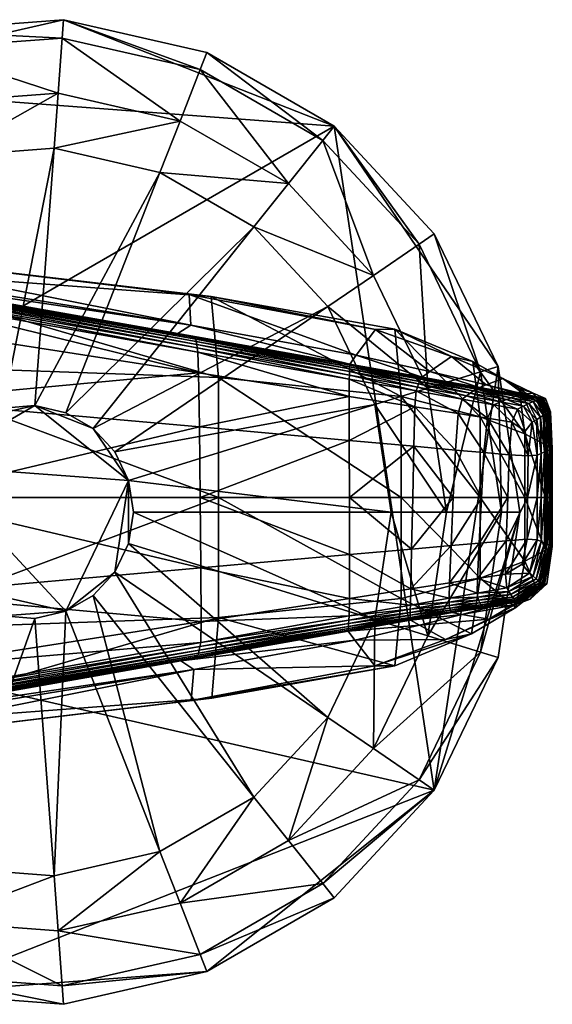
# Model space of a CAD drawing. Header units: inches. Extents: x -10.9 to 10.9, y -19.1 to 19.1.
# Tile 12 of 34: x 10 to 10.9, y -17 to -15.3. Entities that reach past the tile are written whole.
import ezdxf

# ---------------------------------------------------------------- set-up
doc = ezdxf.new("R2010")
doc.units = ezdxf.units.IN
doc.header["$MEASUREMENT"] = 0
doc.layers.get('0').update_dxf_attribs({"true_color": 0x5890e1})
doc.layers.add('BASE-FUNDICIÓN', color=1, linetype='Continuous', true_color=0xff0000)

# ---------------------------------------------------------------- blocks, each defined once
blk = doc.blocks.new('Cylinder004')
at = {"color": 0}
mesh = blk.add_polyface(dxfattribs=at)
corners = [(1.678, 22.392), (-4.997, 21.892), (-4.997, 21.892, 3.98), (1.678, 22.392, 3.98), (-11.227, 19.446), (-11.227, 19.446, 3.98), (-16.46, 15.273), (-16.46, 15.273, 3.98), (-20.231, 9.743), (-20.231, 9.743, 3.98), (-4.997, 21.892, 4.647), (1.678, 22.392, 4.647), (-11.227, 19.446, 4.647), (-16.46, 15.273, 4.647), (-20.231, 9.743, 4.647), (-22.204, -3.347), (14, 17.556), (1.615, 21.557, 7.132), (-4.81, 21.075, 7.132), (-10.809, 18.721, 7.132), (-15.846, 14.703, 7.132), (-19.476, 9.379, 7.132), (1.428, 19.051, 7.96), (-4.251, 18.625, 7.96), (-9.552, 16.545, 7.96), (-14.004, 12.994, 7.96), (-3.691, 16.173, 7.96), (-8.295, 14.367, 7.96), (-12.161, 11.283, 7.96), (-14.946, 7.198, 7.96), (1.24, 16.543, 7.96), (-3.691, 16.173, 12.073), (-8.295, 14.367, 12.073), (-12.161, 11.283, 12.073), (1.24, 16.543, 12.073), (-1.08, 4.73, 12.073), (-2.426, 4.202, 12.073)]
mesh.append_faces([[corners[k] for k in face] for face in [(15, 4, 16)]], dxfattribs={"vtx0": -1, "vtx1": -1, "vtx2": -1, "color": 0})
mesh.append_faces([[corners[k] for k in face] for face in [(0, 1, 2), (2, 3, 0), (1, 4, 5), (5, 2, 1), (4, 6, 7), (7, 5, 4), (6, 8, 9), (9, 7, 6), (3, 2, 10), (10, 11, 3), (2, 5, 12), (12, 10, 2), (5, 7, 13), (13, 12, 5), (7, 9, 14), (14, 13, 7), (8, 6, 4), (4, 1, 0), (17, 11, 10), (10, 18, 17), (18, 10, 12), (12, 19, 18), (19, 12, 13), (13, 20, 19), (20, 13, 14), (14, 21, 20), (22, 17, 18), (18, 23, 22), (23, 18, 19), (19, 24, 23), (24, 19, 20), (20, 25, 24), (25, 20, 21), (22, 23, 26), (23, 24, 27), (27, 26, 23), (24, 25, 28), (28, 27, 24), (29, 28, 25), (30, 26, 31), (26, 27, 32), (32, 31, 26), (27, 28, 33), (33, 32, 27), (34, 31, 35), (31, 32, 36)]], dxfattribs={"vtx2": -1, "color": 0})
mesh = blk.add_polyface(dxfattribs=at)
corners = [(8.204, 20.903), (1.678, 22.392), (1.678, 22.392, 3.98), (8.204, 20.903, 3.98), (1.678, 22.392, 4.647), (8.204, 20.903, 4.647), (14, 17.556), (-11.227, 19.446), (18.553, -12.649), (-22.204, -3.347), (4.636, 1.43, 17.009), (4.009, 2.733, 17.009), (3.025, 3.793, 17.009), (1.773, 4.517, 17.009), (0.363, 4.838, 17.009), (-4.372, 2.105, 17.009), (4.852, 0, 17.009), (4.636, -1.43, 17.009), (7.898, 20.123, 7.132), (1.615, 21.557, 7.132), (6.98, 17.784, 7.96), (11.911, 14.936, 7.96), (1.428, 19.051, 7.96), (6.061, 15.442, 7.96), (10.343, 12.97, 7.96), (1.24, 16.543, 7.96), (-3.691, 16.173, 7.96), (6.061, 15.442, 12.073), (10.343, 12.97, 12.073), (1.24, 16.543, 12.073), (-3.691, 16.173, 12.073), (4.636, 1.43, 12.073), (4.852, 0, 12.073), (16.589, 0, 12.073), (4.009, 2.733, 12.073), (15.852, 4.89, 12.073), (13.707, 9.345, 12.073), (3.025, 3.793, 12.073), (1.773, 4.517, 12.073), (0.363, 4.838, 12.073), (-1.08, 4.73, 12.073), (-1.08, 4.73, 17.009)]
mesh.append_faces([[corners[k] for k in face] for face in [(7, 1, 6), (8, 9, 6), (10, 12, 14), (10, 14, 15)]], dxfattribs={"vtx0": -1, "vtx1": -1, "vtx2": -1, "color": 0})
mesh.append_faces([[corners[k] for k in face] for face in [(16, 10, 17)]], dxfattribs={"vtx1": -1, "color": 0})
mesh.append_faces([[corners[k] for k in face] for face in [(0, 1, 2), (2, 3, 0), (3, 2, 4), (4, 5, 3), (1, 0, 6), (10, 11, 12), (12, 13, 14), (18, 5, 4), (4, 19, 18), (18, 20, 21), (20, 18, 19), (19, 22, 20), (21, 20, 23), (23, 24, 21), (20, 22, 25), (25, 23, 20), (26, 25, 22), (24, 23, 27), (27, 28, 24), (23, 25, 29), (29, 27, 23), (30, 29, 25), (31, 32, 33), (34, 31, 35), (36, 28, 37), (37, 34, 36), (28, 27, 38), (38, 37, 28), (27, 29, 39), (39, 38, 27), (40, 39, 29), (32, 31, 10), (10, 16, 32), (31, 34, 11), (11, 10, 31), (34, 37, 12), (12, 11, 34), (37, 38, 13), (13, 12, 37), (38, 39, 14), (14, 13, 38), (41, 14, 39)]], dxfattribs={"vtx2": -1, "color": 0})
mesh = blk.add_polyface(dxfattribs=at)
corners = [(22.455, 0), (21.457, 6.619), (21.457, 6.619, 3.98), (22.455, 0, 3.98), (18.553, 12.649), (18.553, 12.649, 3.98), (14, 17.556), (14, 17.556, 3.98), (8.204, 20.903), (8.204, 20.903, 3.98), (21.457, 6.619, 4.647), (22.455, 0, 4.647), (18.553, 12.649, 4.647), (14, 17.556, 4.647), (8.204, 20.903, 4.647), (18.553, -12.649), (21.617, 0, 7.132), (20.657, 6.372, 7.132), (17.861, 12.177, 7.132), (13.478, 16.901, 7.132), (7.898, 20.123, 7.132), (19.104, 0, 7.96), (18.256, 5.631, 7.96), (15.785, 10.762, 7.96), (11.911, 14.936, 7.96), (15.852, 4.89, 7.96), (16.589, 0, 7.96), (13.707, 9.345, 7.96), (10.343, 12.97, 7.96), (15.852, 4.89, 12.073), (16.589, 0, 12.073), (13.707, 9.345, 12.073), (10.343, 12.97, 12.073), (4.636, 1.43, 12.073), (4.009, 2.733, 12.073)]
mesh.append_faces([[corners[k] for k in face] for face in [(15, 6, 1)]], dxfattribs={"vtx0": -1, "vtx1": -1, "vtx2": -1, "color": 0})
mesh.append_faces([[corners[k] for k in face] for face in [(0, 1, 2), (2, 3, 0), (1, 4, 5), (5, 2, 1), (4, 6, 7), (7, 5, 4), (6, 8, 9), (9, 7, 6), (3, 2, 10), (10, 11, 3), (2, 5, 12), (12, 10, 2), (5, 7, 13), (13, 12, 5), (7, 9, 14), (14, 13, 7), (6, 4, 1), (16, 11, 10), (10, 17, 16), (17, 10, 12), (12, 18, 17), (18, 12, 13), (13, 19, 18), (19, 13, 14), (14, 20, 19), (21, 16, 17), (17, 22, 21), (22, 17, 18), (18, 23, 22), (23, 18, 19), (19, 24, 23), (24, 19, 20), (21, 22, 25), (25, 26, 21), (22, 23, 27), (27, 25, 22), (23, 24, 28), (28, 27, 23), (26, 25, 29), (29, 30, 26), (25, 27, 31), (31, 29, 25), (27, 28, 32), (32, 31, 27), (30, 29, 33), (29, 31, 34)]], dxfattribs={"vtx2": -1, "color": 0})
mesh = blk.add_polyface(dxfattribs=at)
corners = [(-20.231, 9.743), (-22.204, 3.347), (-22.204, 3.347, 3.98), (-20.231, 9.743, 3.98), (-22.204, -3.347, 3.98), (-22.204, 3.347, 4.647), (-20.231, 9.743, 4.647), (-22.204, -3.347, 4.647), (-22.204, -3.347), (-11.227, 19.446), (0.363, 4.838, 17.009), (-1.08, 4.73, 17.009), (-2.426, 4.202, 17.009), (-3.557, 3.3, 17.009), (-4.372, 2.105, 17.009), (-4.798, 0.723, 17.009), (-4.798, -0.723, 17.009), (-19.476, 9.379, 7.132), (-21.376, 3.222, 7.132), (-17.212, 8.289, 7.96), (-14.004, 12.994, 7.96), (-18.891, 2.847, 7.96), (-21.376, -3.222, 7.132), (-14.946, 7.198, 7.96), (-16.404, 2.472, 7.96), (-16.404, -2.472, 7.96), (-12.161, 11.283, 7.96), (-14.946, 7.198, 12.073), (-12.161, 11.283, 12.073), (-16.404, 2.472, 12.073), (-16.404, -2.472, 12.073), (-2.426, 4.202, 12.073), (-1.08, 4.73, 12.073), (-3.691, 16.173, 12.073), (-8.295, 14.367, 12.073), (-3.557, 3.3, 12.073), (-4.372, 2.105, 12.073), (-4.798, 0.723, 12.073), (-4.798, -0.723, 12.073), (0.363, 4.838, 12.073)]
mesh.append_faces([[corners[k] for k in face] for face in [(8, 0, 9), (10, 12, 14)]], dxfattribs={"vtx0": -1, "vtx1": -1, "vtx2": -1, "color": 0})
mesh.append_faces([[corners[k] for k in face] for face in [(0, 1, 2), (2, 3, 0), (4, 2, 1), (3, 2, 5), (5, 6, 3), (7, 5, 2), (8, 1, 0), (10, 11, 12), (12, 13, 14), (14, 15, 16), (17, 6, 5), (5, 18, 17), (18, 5, 7), (17, 19, 20), (19, 17, 18), (18, 21, 19), (21, 18, 22), (20, 19, 23), (19, 21, 24), (24, 23, 19), (25, 24, 21), (26, 23, 27), (27, 28, 26), (23, 24, 29), (29, 27, 23), (30, 29, 24), (31, 32, 33), (34, 28, 35), (35, 31, 34), (28, 27, 36), (36, 35, 28), (27, 29, 37), (37, 36, 27), (38, 37, 29), (39, 32, 11), (32, 31, 12), (12, 11, 32), (31, 35, 13), (13, 12, 31), (35, 36, 14), (14, 13, 35), (36, 37, 15), (15, 14, 36), (16, 15, 37)]], dxfattribs={"vtx2": -1, "color": 0})
mesh = blk.add_polyface(dxfattribs=at)
corners = [(8.204, -20.903), (14, -17.556), (14, -17.556, 3.98), (8.204, -20.903, 3.98), (18.553, -12.649), (18.553, -12.649, 3.98), (21.457, -6.619), (21.457, -6.619, 3.98), (22.455, 0), (22.455, 0, 3.98), (14, -17.556, 4.647), (8.204, -20.903, 4.647), (18.553, -12.649, 4.647), (21.457, -6.619, 4.647), (22.455, 0, 4.647), (21.457, 6.619), (13.478, -16.901, 7.132), (7.898, -20.123, 7.132), (17.861, -12.177, 7.132), (20.657, -6.372, 7.132), (21.617, 0, 7.132), (11.911, -14.936, 7.96), (6.98, -17.784, 7.96), (15.785, -10.762, 7.96), (18.256, -5.631, 7.96), (19.104, 0, 7.96), (13.707, -9.345, 7.96), (10.343, -12.97, 7.96), (15.852, -4.89, 7.96), (16.589, 0, 7.96), (13.707, -9.345, 12.073), (10.343, -12.97, 12.073), (15.852, -4.89, 12.073), (16.589, 0, 12.073), (4.636, -1.43, 12.073), (4.852, 0, 12.073)]
mesh.append_faces([[corners[k] for k in face] for face in [(4, 15, 8)]], dxfattribs={"vtx0": -1, "vtx2": -1, "color": 0})
mesh.append_faces([[corners[k] for k in face] for face in [(6, 4, 8)]], dxfattribs={"vtx1": -1, "color": 0})
mesh.append_faces([[corners[k] for k in face] for face in [(0, 1, 2), (2, 3, 0), (1, 4, 5), (5, 2, 1), (4, 6, 7), (7, 5, 4), (6, 8, 9), (9, 7, 6), (3, 2, 10), (10, 11, 3), (2, 5, 12), (12, 10, 2), (5, 7, 13), (13, 12, 5), (7, 9, 14), (14, 13, 7), (4, 1, 0), (10, 16, 17), (16, 10, 12), (12, 18, 16), (18, 12, 13), (13, 19, 18), (19, 13, 14), (14, 20, 19), (16, 21, 22), (21, 16, 18), (18, 23, 21), (23, 18, 19), (19, 24, 23), (24, 19, 20), (20, 25, 24), (21, 23, 26), (26, 27, 21), (23, 24, 28), (28, 26, 23), (24, 25, 29), (29, 28, 24), (27, 26, 30), (30, 31, 27), (26, 28, 32), (32, 30, 26), (28, 29, 33), (33, 32, 28), (30, 32, 34), (32, 33, 35)]], dxfattribs={"vtx2": -1, "color": 0})
mesh = blk.add_polyface(dxfattribs=at)
corners = [(-22.204, 3.347), (-22.204, -3.347), (-22.204, -3.347, 3.98), (-20.231, -9.743), (-20.231, -9.743, 3.98), (-22.204, 3.347, 3.98), (-22.204, -3.347, 4.647), (-20.231, -9.743, 4.647), (-16.46, -15.273), (-4.798, -0.723, 17.009), (-4.372, -2.105, 17.009), (-3.557, -3.3, 17.009), (-4.372, 2.105, 17.009), (-2.426, -4.202, 17.009), (-1.08, -4.73, 17.009), (1.773, -4.517, 17.009), (-21.376, -3.222, 7.132), (-21.376, 3.222, 7.132), (-19.476, -9.379, 7.132), (-18.891, -2.847, 7.96), (-18.891, 2.847, 7.96), (-17.212, -8.289, 7.96), (-15.846, -14.703, 7.132), (-16.404, -2.472, 7.96), (-14.946, -7.198, 7.96), (-12.161, -11.283, 7.96), (-16.404, 2.472, 7.96), (-16.404, -2.472, 12.073), (-14.946, -7.198, 12.073), (-12.161, -11.283, 12.073), (-16.404, 2.472, 12.073), (-4.798, -0.723, 12.073), (-4.372, -2.105, 12.073), (-3.557, -3.3, 12.073), (-8.295, -14.367, 12.073), (-2.426, -4.202, 12.073), (-1.08, -4.73, 12.073), (0.363, -4.838, 12.073), (-3.691, -16.173, 12.073), (-4.798, 0.723, 12.073), (0.363, -4.838, 17.009)]
mesh.append_faces([[corners[k] for k in face] for face in [(12, 9, 11), (11, 14, 15), (12, 11, 15)]], dxfattribs={"vtx0": -1, "vtx1": -1, "vtx2": -1, "color": 0})
mesh.append_faces([[corners[k] for k in face] for face in [(0, 1, 2), (1, 3, 4), (4, 2, 1), (5, 2, 6), (2, 4, 7), (7, 6, 2), (8, 3, 1), (9, 10, 11), (11, 13, 14), (6, 16, 17), (16, 6, 7), (7, 18, 16), (16, 19, 20), (19, 16, 18), (18, 21, 19), (21, 18, 22), (20, 19, 23), (19, 21, 24), (24, 23, 19), (25, 24, 21), (26, 23, 27), (23, 24, 28), (28, 27, 23), (24, 25, 29), (29, 28, 24), (30, 27, 31), (27, 28, 32), (32, 31, 27), (28, 29, 33), (33, 32, 28), (29, 34, 35), (35, 33, 29), (36, 35, 34), (37, 36, 38), (39, 31, 9), (31, 32, 10), (10, 9, 31), (32, 33, 11), (11, 10, 32), (33, 35, 13), (13, 11, 33), (35, 36, 14), (14, 13, 35), (40, 14, 36)]], dxfattribs={"vtx2": -1, "color": 0})
mesh = blk.add_polyface(dxfattribs=at)
corners = [(1.678, -22.392), (8.204, -20.903), (8.204, -20.903, 3.98), (1.678, -22.392, 3.98), (8.204, -20.903, 4.647), (1.678, -22.392, 4.647), (-4.997, -21.892), (18.553, -12.649), (-1.08, -4.73, 17.009), (0.363, -4.838, 17.009), (1.773, -4.517, 17.009), (4.636, 1.43, 17.009), (-4.372, 2.105, 17.009), (3.025, -3.793, 17.009), (4.009, -2.733, 17.009), (4.636, -1.43, 17.009), (1.615, -21.557, 7.132), (-4.81, -21.075, 7.132), (7.898, -20.123, 7.132), (14, -17.556, 4.647), (1.428, -19.051, 7.96), (-4.251, -18.625, 7.96), (6.98, -17.784, 7.96), (13.478, -16.901, 7.132), (6.061, -15.442, 7.96), (1.24, -16.543, 7.96), (11.911, -14.936, 7.96), (10.343, -12.97, 7.96), (-3.691, -16.173, 7.96), (1.24, -16.543, 12.073), (6.061, -15.442, 12.073), (10.343, -12.97, 12.073), (1.773, -4.517, 12.073), (0.363, -4.838, 12.073), (3.025, -3.793, 12.073), (13.707, -9.345, 12.073), (4.009, -2.733, 12.073), (4.636, -1.43, 12.073), (4.852, 0, 12.073), (15.852, -4.89, 12.073), (-1.08, -4.73, 12.073), (4.852, 0, 17.009)]
mesh.append_faces([[corners[k] for k in face] for face in [(7, 1, 6), (11, 12, 10), (11, 10, 14)]], dxfattribs={"vtx0": -1, "vtx1": -1, "vtx2": -1, "color": 0})
mesh.append_faces([[corners[k] for k in face] for face in [(11, 14, 15)]], dxfattribs={"vtx0": -1, "vtx2": -1, "color": 0})
mesh.append_faces([[corners[k] for k in face] for face in [(0, 1, 2), (2, 3, 0), (3, 2, 4), (4, 5, 3), (1, 0, 6), (8, 9, 10), (10, 13, 14), (5, 16, 17), (16, 5, 4), (4, 18, 16), (18, 4, 19), (16, 20, 21), (20, 16, 18), (18, 22, 20), (22, 18, 23), (20, 22, 24), (24, 25, 20), (22, 26, 27), (27, 24, 22), (28, 25, 29), (25, 24, 30), (30, 29, 25), (24, 27, 31), (31, 30, 24), (29, 30, 32), (32, 33, 29), (30, 31, 34), (34, 32, 30), (31, 35, 36), (36, 34, 31), (37, 36, 35), (38, 37, 39), (40, 33, 9), (33, 32, 10), (10, 9, 33), (32, 34, 13), (13, 10, 32), (34, 36, 14), (14, 13, 34), (36, 37, 15), (15, 14, 36), (37, 38, 41), (41, 15, 37)]], dxfattribs={"vtx2": -1, "color": 0})
mesh = blk.add_polyface(dxfattribs=at)
corners = [(-20.231, -9.743), (-16.46, -15.273), (-16.46, -15.273, 3.98), (-20.231, -9.743, 3.98), (-11.227, -19.446), (-11.227, -19.446, 3.98), (-4.997, -21.892), (-4.997, -21.892, 3.98), (1.678, -22.392), (1.678, -22.392, 3.98), (-16.46, -15.273, 4.647), (-20.231, -9.743, 4.647), (-11.227, -19.446, 4.647), (-4.997, -21.892, 4.647), (1.678, -22.392, 4.647), (-22.204, -3.347), (18.553, -12.649), (-19.476, -9.379, 7.132), (-15.846, -14.703, 7.132), (-10.809, -18.721, 7.132), (-4.81, -21.075, 7.132), (-14.004, -12.994, 7.96), (-17.212, -8.289, 7.96), (-9.552, -16.545, 7.96), (-4.251, -18.625, 7.96), (1.615, -21.557, 7.132), (-12.161, -11.283, 7.96), (-8.295, -14.367, 7.96), (-3.691, -16.173, 7.96), (1.428, -19.051, 7.96), (1.24, -16.543, 7.96), (-8.295, -14.367, 12.073), (-12.161, -11.283, 12.073), (-3.691, -16.173, 12.073), (1.24, -16.543, 12.073), (-1.08, -4.73, 12.073), (0.363, -4.838, 12.073)]
mesh.append_faces([[corners[k] for k in face] for face in [(6, 1, 15), (16, 6, 15)]], dxfattribs={"vtx0": -1, "vtx1": -1, "vtx2": -1, "color": 0})
mesh.append_faces([[corners[k] for k in face] for face in [(0, 1, 2), (2, 3, 0), (1, 4, 5), (5, 2, 1), (4, 6, 7), (7, 5, 4), (6, 8, 9), (9, 7, 6), (3, 2, 10), (10, 11, 3), (2, 5, 12), (12, 10, 2), (5, 7, 13), (13, 12, 5), (7, 9, 14), (14, 13, 7), (6, 4, 1), (17, 11, 10), (10, 18, 17), (18, 10, 12), (12, 19, 18), (19, 12, 13), (13, 20, 19), (20, 13, 14), (18, 21, 22), (21, 18, 19), (19, 23, 21), (23, 19, 20), (20, 24, 23), (24, 20, 25), (22, 21, 26), (21, 23, 27), (27, 26, 21), (23, 24, 28), (28, 27, 23), (24, 29, 30), (30, 28, 24), (26, 27, 31), (31, 32, 26), (27, 28, 33), (33, 31, 27), (34, 33, 28), (31, 33, 35), (33, 34, 36)]], dxfattribs={"vtx2": -1, "color": 0})

msp = doc.modelspace()

# ---------------------------------------------------------------- block references
at = {"color": 153, "true_color": 0x5890e1, "xscale": 0.03894008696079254, "yscale": 0.03894008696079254, "zscale": 0.03894008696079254}
msp.add_blockref('Cylinder004', (9.9714, -16.1468, -15.8218), dxfattribs=at)

# ---------------------------------------------------------------- meshes
at = {"layer": 'BASE-FUNDICIÓN', "color": 8, "true_color": 0x737373}
mesh = msp.add_polyface(dxfattribs=at)
corners = [(9.2463, -15.739, -15.3062), (9.7435, -15.7688, -15.3062), (9.7467, -15.8181, -15.307), (9.3783, -15.8045, -15.3068), (9.2401, -15.7319, -15.3046), (9.7398, -15.761, -15.3046), (9.2349, -15.7258, -15.3019), (9.7366, -15.7544, -15.3019), (9.2305, -15.7208, -15.2981), (9.7339, -15.749, -15.2981), (9.2272, -15.7169, -15.2932), (9.7317, -15.7448, -15.2932), (9.2181, -15.7112, -15.291), (9.6995, -15.7365, -15.289), (10.2627, -15.8366, -15.2876), (9.6067, -15.7192, -15.2869), (9.1967, -15.7008, -15.2949), (9.0996, -15.6507, -15.2976), (9.2128, -15.6507, -15.2887), (9.6732, -15.7208, -15.1253), (9.2316, -15.6492, -15.2309), (10.2622, -15.8158, -15.1379), (9.5816, -15.6804, -14.674), (9.1977, -15.6362, -15.1001), (9.0511, -15.6553, -14.9601), (9.1072, -15.6657, -14.3812), (9.6557, -15.7173, -14.0268), (9.0862, -15.7186, -13.7535), (10.2985, -15.7653, -14.2694), (9.6804, -15.8862, -13.8159), (10.3115, -15.9084, -14.1179), (9.079, -15.8902, -13.5526), (9.6805, -16.1211, -13.8231), (9.0787, -16.1211, -13.5651), (9.7485, -15.9491, -15.3073), (9.7496, -16.121, -15.3073), (9.2516, -16.1211, -15.307), (9.2513, -15.904, -15.307)]
mesh.append_faces([[corners[k] for k in face] for face in [(0, 1, 2), (2, 3, 0), (1, 0, 4), (4, 5, 1), (6, 7, 5), (5, 4, 6), (7, 6, 8), (8, 9, 7), (10, 11, 9), (9, 8, 10), (11, 10, 12), (12, 13, 11), (14, 13, 15), (16, 15, 13), (13, 12, 16), (15, 16, 17), (17, 18, 15), (19, 15, 18), (18, 20, 19), (15, 19, 21), (21, 19, 22), (23, 22, 19), (19, 20, 23), (22, 23, 24), (24, 25, 22), (26, 22, 25), (25, 27, 26), (22, 26, 28), (26, 29, 30), (29, 26, 27), (27, 31, 29), (32, 29, 31), (31, 33, 32), (34, 35, 36), (36, 37, 34), (2, 34, 37), (37, 3, 2)]], dxfattribs={"vtx2": -1, "color": 8})
mesh = msp.add_polyface(dxfattribs=at)
corners = [(10.5898, -15.8235, -14.8048), (10.2596, -15.7615, -14.7274), (10.2985, -15.7653, -14.2694), (10.5555, -15.8689, -15.1571), (10.2622, -15.8158, -15.1379), (10.5432, -15.9423, -15.307), (10.2761, -15.9006, -15.307), (10.2749, -15.8635, -15.3062), (10.5433, -15.9113, -15.3062), (10.2738, -15.8562, -15.3046), (10.5434, -15.9042, -15.3046), (10.2729, -15.85, -15.3019), (10.5435, -15.8982, -15.3019), (10.2719, -15.8449, -15.2981), (10.544, -15.8849, -15.2799), (10.2391, -15.8309, -15.2816), (10.5439, -15.8867, -15.2872), (10.2627, -15.8366, -15.2876), (10.5437, -15.8894, -15.2932), (10.2711, -15.8409, -15.2932), (10.5436, -15.8933, -15.2981), (9.7435, -15.7688, -15.3062), (9.7467, -15.8181, -15.307), (9.7398, -15.761, -15.3046), (9.7366, -15.7544, -15.3019), (9.7339, -15.749, -15.2981), (9.7317, -15.7448, -15.2932), (9.6995, -15.7365, -15.289), (9.6067, -15.7192, -15.2869), (9.5816, -15.6804, -14.674), (10.2787, -16.121, -15.3073), (10.2774, -15.9962, -15.3073), (10.5433, -16.02, -15.3073), (10.3115, -15.9084, -14.1179), (10.6354, -15.9422, -14.3376), (10.3115, -16.1211, -14.1197), (10.6354, -16.1211, -14.3376), (9.6804, -15.8862, -13.8159), (9.6805, -16.1211, -13.8231), (9.6557, -15.7173, -14.0268), (9.7485, -15.9491, -15.3073), (9.7496, -16.121, -15.3073)]
mesh.append_faces([[corners[k] for k in face] for face in [(0, 1, 2), (3, 4, 1), (5, 6, 7), (8, 7, 9), (10, 9, 11), (12, 11, 13), (14, 15, 4), (16, 17, 15), (18, 19, 17), (20, 13, 19), (21, 7, 6), (6, 22, 21), (7, 21, 23), (23, 9, 7), (24, 11, 9), (9, 23, 24), (11, 24, 25), (25, 13, 11), (26, 19, 13), (13, 25, 26), (19, 26, 27), (27, 17, 19), (28, 15, 17), (4, 15, 28), (29, 1, 4), (2, 1, 29), (30, 31, 32), (31, 6, 5), (2, 33, 34), (33, 35, 36), (37, 38, 35), (35, 33, 37), (33, 2, 39), (40, 22, 6), (6, 31, 40), (41, 40, 31), (31, 30, 41)]], dxfattribs={"vtx2": -1, "color": 8})
mesh = msp.add_polyface(dxfattribs=at)
corners = [(10.5434, -16.1211, -15.3073), (10.6557, -16.1213, -15.3073), (10.6538, -16.2125, -15.3073), (10.2985, -15.7653, -14.2694), (10.624, -15.823, -14.4544), (10.5898, -15.8235, -14.8048), (10.7243, -15.8713, -14.8969), (10.6858, -15.8982, -15.1803), (10.5555, -15.8689, -15.1571), (10.2596, -15.7615, -14.7274), (10.5433, -15.9113, -15.3062), (10.6617, -15.9324, -15.3062), (10.6595, -15.9605, -15.307), (10.5432, -15.9423, -15.307), (10.2749, -15.8635, -15.3062), (10.2738, -15.8562, -15.3046), (10.5434, -15.9042, -15.3046), (10.6639, -15.9257, -15.3046), (10.5435, -15.8982, -15.3019), (10.6659, -15.92, -15.3019), (10.2729, -15.85, -15.3019), (10.2719, -15.8449, -15.2981), (10.5436, -15.8933, -15.2981), (10.6678, -15.9154, -15.2981), (10.2622, -15.8158, -15.1379), (10.544, -15.8849, -15.2799), (10.6722, -15.9078, -15.28), (10.6709, -15.9093, -15.2872), (10.5439, -15.8867, -15.2872), (10.2391, -15.8309, -15.2816), (10.2627, -15.8366, -15.2876), (10.5437, -15.8894, -15.2932), (10.6694, -15.9118, -15.2932), (10.2711, -15.8409, -15.2932), (10.5433, -16.02, -15.3073), (10.2787, -16.121, -15.3073), (10.2774, -15.9962, -15.3073), (10.6575, -16.0304, -15.3073), (10.6354, -15.9422, -14.3376), (10.6354, -16.1211, -14.3376), (10.3115, -15.9084, -14.1179)]
mesh.append_faces([[corners[k] for k in face] for face in [(0, 1, 2), (3, 4, 5), (6, 5, 4), (7, 8, 5), (9, 5, 8), (10, 11, 12), (12, 13, 10), (14, 10, 13), (15, 16, 10), (11, 10, 16), (16, 17, 11), (18, 19, 17), (17, 16, 18), (20, 18, 16), (21, 22, 18), (19, 18, 22), (22, 23, 19), (24, 8, 25), (26, 25, 8), (8, 7, 26), (25, 26, 27), (27, 28, 25), (29, 25, 28), (30, 28, 31), (32, 31, 28), (28, 27, 32), (31, 32, 23), (23, 22, 31), (33, 31, 22), (34, 0, 35), (13, 34, 36), (34, 13, 12), (12, 37, 34), (0, 34, 37), (37, 1, 0), (38, 4, 3), (39, 38, 40)]], dxfattribs={"vtx2": -1, "color": 8})
mesh = msp.add_polyface(dxfattribs=at)
corners = [(10.624, -15.823, -14.4544), (10.7625, -15.8804, -14.6155), (10.7243, -15.8713, -14.8969), (10.5898, -15.8235, -14.8048), (10.6858, -15.8982, -15.1803), (10.8155, -15.9102, -14.9947), (10.8447, -15.9272, -14.7864), (10.7857, -15.9217, -15.2049), (10.7743, -15.9261, -15.2801), (10.6722, -15.9078, -15.28), (10.846, -15.9389, -15.2802), (10.8425, -15.9399, -15.2873), (10.7717, -15.9273, -15.2873), (10.6709, -15.9093, -15.2872), (10.768, -15.9294, -15.2932), (10.6694, -15.9118, -15.2932), (10.8373, -15.9417, -15.2932), (10.8304, -15.9444, -15.2981), (10.7633, -15.9324, -15.2981), (10.6678, -15.9154, -15.2981), (10.7576, -15.9363, -15.3019), (10.6659, -15.92, -15.3019), (10.8218, -15.9478, -15.3019), (10.8114, -15.9519, -15.3046), (10.7509, -15.9412, -15.3046), (10.6639, -15.9257, -15.3046), (10.7432, -15.9469, -15.3062), (10.6617, -15.9324, -15.3062), (10.7993, -15.9569, -15.3062), (10.7885, -15.9808, -15.307), (10.7361, -15.9726, -15.307), (10.6595, -15.9605, -15.307), (10.7753, -15.9785, -14.5216), (10.8544, -16.0081, -14.717), (10.6354, -15.9422, -14.3376)]
mesh.append_faces([[corners[k] for k in face] for face in [(0, 1, 2), (3, 2, 4), (5, 2, 1), (1, 6, 5), (2, 5, 7), (7, 4, 2), (8, 9, 4), (4, 7, 8), (10, 8, 7), (11, 12, 8), (9, 8, 12), (12, 13, 9), (14, 15, 13), (13, 12, 14), (16, 14, 12), (14, 16, 17), (17, 18, 14), (15, 14, 18), (18, 19, 15), (20, 21, 19), (19, 18, 20), (22, 20, 18), (18, 17, 22), (20, 22, 23), (23, 24, 20), (21, 20, 24), (24, 25, 21), (26, 27, 25), (25, 24, 26), (28, 26, 24), (24, 23, 28), (26, 28, 29), (27, 26, 30), (30, 31, 27), (1, 32, 33), (0, 34, 32), (32, 1, 0)]], dxfattribs={"vtx2": -1, "color": 8})
mesh = msp.add_polyface(dxfattribs=at)
corners = [(10.869, -15.9364, -15.0849), (10.8155, -15.9102, -14.9947), (10.8447, -15.9272, -14.7864), (10.8855, -15.9585, -14.9552), (10.8531, -15.9379, -15.2276), (10.7857, -15.9217, -15.2049), (10.846, -15.9389, -15.2802), (10.7743, -15.9261, -15.2801), (10.8425, -15.9399, -15.2873), (10.7717, -15.9273, -15.2873), (10.8373, -15.9417, -15.2932), (10.891, -15.9458, -15.1544), (10.9002, -15.9691, -15.1101), (10.8859, -15.9452, -15.245), (10.8987, -15.9691, -15.2339), (10.8828, -15.9454, -15.2803), (10.8973, -15.9696, -15.2803), (10.8954, -15.9707, -15.2873), (10.8799, -15.9466, -15.2873), (10.8754, -15.9485, -15.2932), (10.8922, -15.9726, -15.2932), (10.8878, -15.9753, -15.2981), (10.8693, -15.9513, -15.2981), (10.8304, -15.9444, -15.2981), (10.8616, -15.9548, -15.3019), (10.8218, -15.9478, -15.3019), (10.8823, -15.9787, -15.3019), (10.8522, -15.9592, -15.3046), (10.8114, -15.9519, -15.3046), (10.8412, -15.9644, -15.3062), (10.7993, -15.9569, -15.3062), (10.8544, -16.0081, -14.717), (10.7625, -15.8804, -14.6155)]
mesh.append_faces([[corners[k] for k in face] for face in [(0, 1, 2), (2, 3, 0), (1, 0, 4), (4, 5, 1), (5, 4, 6), (7, 6, 8), (9, 8, 10), (11, 0, 3), (3, 12, 11), (13, 11, 12), (12, 14, 13), (11, 13, 4), (4, 0, 11), (15, 6, 4), (4, 13, 15), (16, 15, 13), (13, 14, 16), (15, 16, 17), (17, 18, 15), (6, 15, 18), (18, 8, 6), (19, 10, 8), (8, 18, 19), (20, 19, 18), (18, 17, 20), (19, 20, 21), (21, 22, 19), (10, 19, 22), (22, 23, 10), (24, 25, 23), (23, 22, 24), (26, 24, 22), (25, 24, 27), (27, 28, 25), (29, 30, 28), (28, 27, 29), (31, 2, 32)]], dxfattribs={"vtx2": -1, "color": 8})
mesh = msp.add_polyface(dxfattribs=at)
corners = [(10.7885, -15.9808, -15.307), (10.7361, -15.9726, -15.307), (10.7432, -15.9469, -15.3062), (10.7313, -16.0371, -15.3073), (10.6575, -16.0304, -15.3073), (10.6595, -15.9605, -15.307), (10.782, -16.0417, -15.3073), (10.7777, -16.1215, -15.3073), (10.7277, -16.1214, -15.3073), (10.6557, -16.1213, -15.3073), (10.8616, -15.9548, -15.3019), (10.8823, -15.9787, -15.3019), (10.8755, -15.9829, -15.3046), (10.8522, -15.9592, -15.3046), (10.8675, -15.9879, -15.3062), (10.8412, -15.9644, -15.3062), (10.8548, -16.0039, -15.3068), (10.8317, -15.9875, -15.307), (10.7993, -15.9569, -15.3062), (10.8268, -16.0455, -15.3073), (10.8601, -16.0474, -15.307), (10.8594, -16.1212, -15.307), (10.8241, -16.1213, -15.3073), (10.8544, -16.0081, -14.717), (10.8544, -16.1211, -14.717), (10.891, -16.1211, -14.912), (10.8447, -15.9272, -14.7864), (10.891, -16.0279, -14.912), (10.8855, -15.9585, -14.9552), (10.7753, -15.9785, -14.5216), (10.7753, -16.1211, -14.5216), (10.6354, -15.9422, -14.3376), (10.6354, -16.1211, -14.3376), (10.8762, -16.0459, -15.3062), (10.8762, -16.1211, -15.3062)]
mesh.append_faces([[corners[k] for k in face] for face in [(0, 1, 2), (3, 4, 5), (5, 1, 3), (6, 3, 1), (1, 0, 6), (3, 6, 7), (7, 8, 3), (4, 3, 8), (8, 9, 4), (10, 11, 12), (12, 13, 10), (14, 15, 13), (13, 12, 14), (15, 14, 16), (16, 17, 15), (18, 15, 17), (17, 0, 18), (19, 6, 0), (0, 17, 19), (20, 19, 17), (17, 16, 20), (19, 20, 21), (21, 22, 19), (6, 19, 22), (22, 7, 6), (23, 24, 25), (26, 23, 27), (27, 28, 26), (24, 23, 29), (29, 30, 24), (31, 32, 30), (30, 29, 31), (33, 34, 21), (21, 20, 33), (14, 33, 20), (20, 16, 14), (33, 14, 12)]], dxfattribs={"vtx2": -1, "color": 8})
mesh = msp.add_polyface(dxfattribs=at)
corners = [(10.9021, -16.035, -15.2803), (10.8973, -15.9696, -15.2803), (10.8987, -15.9691, -15.2339), (10.903, -16.0347, -15.2303), (10.9021, -16.1211, -15.2803), (10.903, -16.1211, -15.2303), (10.9005, -16.1211, -15.2873), (10.9005, -16.0357, -15.2873), (10.8954, -15.9707, -15.2873), (10.8978, -16.0368, -15.2932), (10.8922, -15.9726, -15.2932), (10.8978, -16.1211, -15.2932), (10.894, -16.1211, -15.2981), (10.894, -16.0384, -15.2981), (10.8878, -15.9753, -15.2981), (10.8693, -15.9513, -15.2981), (10.8823, -15.9787, -15.3019), (10.9032, -16.0345, -15.0953), (10.9032, -16.1211, -15.0953), (10.9002, -15.9691, -15.1101), (10.8855, -15.9585, -14.9552), (10.891, -16.0279, -14.912), (10.891, -16.1211, -14.912), (10.8544, -16.0081, -14.717), (10.8755, -15.9829, -15.3046), (10.8832, -16.0429, -15.3046), (10.8762, -16.0459, -15.3062), (10.8762, -16.1211, -15.3062), (10.8832, -16.1211, -15.3046), (10.8892, -16.0404, -15.3019), (10.8892, -16.1211, -15.3019)]
mesh.append_faces([[corners[k] for k in face] for face in [(0, 1, 2), (2, 3, 0), (4, 0, 3), (3, 5, 4), (0, 4, 6), (6, 7, 0), (1, 0, 7), (7, 8, 1), (9, 10, 8), (8, 7, 9), (11, 9, 7), (7, 6, 11), (9, 11, 12), (12, 13, 9), (10, 9, 13), (13, 14, 10), (15, 14, 16), (17, 18, 5), (5, 3, 17), (19, 17, 3), (3, 2, 19), (17, 19, 20), (20, 21, 17), (18, 17, 21), (21, 22, 18), (22, 21, 23), (24, 25, 26), (27, 26, 25), (25, 28, 27), (29, 30, 28), (28, 25, 29), (16, 29, 25), (25, 24, 16), (29, 16, 14), (14, 13, 29), (30, 29, 13), (13, 12, 30)]], dxfattribs={"vtx2": -1, "color": 8})
mesh = msp.add_polyface(dxfattribs=at)
corners = [(9.6805, -16.356, -13.8303), (9.0784, -16.352, -13.5776), (9.0854, -16.5236, -13.7908), (9.6564, -16.5249, -14.0478), (9.6805, -16.1211, -13.8231), (9.0787, -16.1211, -13.5651), (10.2993, -16.4768, -14.2746), (9.5838, -16.562, -14.6856), (9.1071, -16.5769, -14.4054), (9.051, -16.5878, -14.9662), (9.1982, -16.6069, -15.103), (9.6775, -16.5212, -15.1282), (9.2327, -16.5936, -15.2315), (10.2674, -16.4257, -15.1386), (9.6105, -16.5223, -15.2867), (9.2136, -16.5912, -15.2884), (9.0997, -16.5908, -15.2972), (9.1975, -16.5408, -15.2946), (9.7035, -16.5049, -15.2889), (9.2191, -16.5307, -15.2909), (10.2674, -16.4047, -15.2876), (9.2281, -16.5251, -15.2932), (9.7356, -16.4967, -15.2932), (9.2315, -16.5212, -15.2981), (9.7376, -16.4925, -15.2981), (9.2358, -16.5163, -15.3019), (9.7402, -16.4871, -15.3019), (9.241, -16.5102, -15.3046), (9.7435, -16.4805, -15.3046), (9.2473, -16.503, -15.3062), (9.7475, -16.4727, -15.3062), (9.38, -16.4374, -15.3068), (9.7504, -16.4234, -15.307), (9.2519, -16.3381, -15.307), (9.7507, -16.2927, -15.3073), (9.2516, -16.1211, -15.307), (9.7496, -16.121, -15.3073)]
mesh.append_faces([[corners[k] for k in face] for face in [(0, 1, 2), (2, 3, 0), (1, 0, 4), (4, 5, 1), (6, 3, 7), (8, 7, 3), (3, 2, 8), (7, 8, 9), (9, 10, 7), (11, 7, 10), (10, 12, 11), (7, 11, 13), (13, 11, 14), (15, 14, 11), (11, 12, 15), (14, 15, 16), (16, 17, 14), (18, 14, 17), (17, 19, 18), (14, 18, 20), (21, 22, 18), (18, 19, 21), (22, 21, 23), (23, 24, 22), (25, 26, 24), (24, 23, 25), (26, 25, 27), (27, 28, 26), (29, 30, 28), (28, 27, 29), (30, 29, 31), (31, 32, 30), (33, 34, 32), (32, 31, 33), (34, 33, 35), (35, 36, 34), (33, 31, 29)]], dxfattribs={"vtx2": -1, "color": 8})
mesh = msp.add_polyface(dxfattribs=at)
corners = [(10.5434, -16.2998, -15.307), (10.2807, -16.3407, -15.307), (10.2801, -16.2455, -15.3073), (10.5435, -16.2221, -15.3073), (10.2787, -16.121, -15.3073), (10.3116, -16.3338, -14.1215), (10.2993, -16.4768, -14.2746), (10.6237, -16.4192, -14.4544), (10.5885, -16.4191, -14.8047), (10.2626, -16.4804, -14.7303), (10.2674, -16.4257, -15.1386), (9.6805, -16.356, -13.8303), (9.6564, -16.5249, -14.0478), (10.3115, -16.1211, -14.1197), (9.6805, -16.1211, -13.8231), (10.543, -16.3309, -15.3062), (10.2798, -16.3778, -15.3062), (10.5425, -16.3382, -15.3046), (10.2782, -16.3852, -15.3046), (10.5421, -16.3443, -15.3019), (10.277, -16.3915, -15.3019), (10.5418, -16.3493, -15.2981), (10.2761, -16.3966, -15.2981), (10.5533, -16.3738, -15.1571), (10.2443, -16.4105, -15.2815), (10.5415, -16.3578, -15.2799), (10.2674, -16.4047, -15.2876), (10.5415, -16.356, -15.2872), (10.2754, -16.4005, -15.2932), (10.5416, -16.3531, -15.2932), (9.5838, -16.562, -14.6856), (9.6105, -16.5223, -15.2867), (9.7356, -16.4967, -15.2932), (9.7035, -16.5049, -15.2889), (9.7376, -16.4925, -15.2981), (9.7402, -16.4871, -15.3019), (9.7435, -16.4805, -15.3046), (9.7475, -16.4727, -15.3062), (9.7504, -16.4234, -15.307), (9.7507, -16.2927, -15.3073), (9.7496, -16.121, -15.3073)]
mesh.append_faces([[corners[k] for k in face] for face in [(0, 1, 2), (3, 2, 4), (5, 6, 7), (8, 9, 10), (7, 6, 9), (5, 11, 12), (12, 6, 5), (11, 5, 13), (13, 14, 11), (15, 16, 1), (17, 18, 16), (19, 20, 18), (21, 22, 20), (23, 10, 24), (25, 24, 26), (27, 26, 28), (29, 28, 22), (30, 9, 6), (10, 9, 30), (31, 24, 10), (26, 24, 31), (32, 28, 26), (26, 33, 32), (28, 32, 34), (34, 22, 28), (35, 20, 22), (22, 34, 35), (20, 35, 36), (36, 18, 20), (37, 16, 18), (18, 36, 37), (16, 37, 38), (38, 1, 16), (39, 2, 1), (1, 38, 39), (2, 39, 40), (40, 4, 2)]], dxfattribs={"vtx2": -1, "color": 8})
mesh = msp.add_polyface(dxfattribs=at)
corners = [(10.5435, -16.2221, -15.3073), (10.6538, -16.2125, -15.3073), (10.6523, -16.2829, -15.307), (10.5434, -16.2998, -15.307), (10.2801, -16.2455, -15.3073), (10.2787, -16.121, -15.3073), (10.5434, -16.1211, -15.3073), (10.6354, -16.3, -14.3376), (10.6354, -16.1211, -14.3376), (10.3115, -16.1211, -14.1197), (10.3116, -16.3338, -14.1215), (10.6237, -16.4192, -14.4544), (10.2674, -16.4257, -15.1386), (10.5533, -16.3738, -15.1571), (10.5885, -16.4191, -14.8047), (10.7138, -16.3728, -14.8969), (10.6677, -16.3474, -15.1803), (10.7599, -16.3623, -14.6155), (10.2626, -16.4804, -14.7303), (10.2807, -16.3407, -15.307), (10.543, -16.3309, -15.3062), (10.6516, -16.3116, -15.3062), (10.6514, -16.3187, -15.3046), (10.5425, -16.3382, -15.3046), (10.2798, -16.3778, -15.3062), (10.2782, -16.3852, -15.3046), (10.5421, -16.3443, -15.3019), (10.6513, -16.3248, -15.3019), (10.6513, -16.3297, -15.2981), (10.5418, -16.3493, -15.2981), (10.277, -16.3915, -15.3019), (10.5415, -16.3578, -15.2799), (10.652, -16.3381, -15.28), (10.2443, -16.4105, -15.2815), (10.2674, -16.4047, -15.2876), (10.5415, -16.356, -15.2872), (10.6517, -16.3363, -15.2872), (10.5416, -16.3531, -15.2932), (10.6514, -16.3336, -15.2932), (10.2754, -16.4005, -15.2932), (10.2761, -16.3966, -15.2981)]
mesh.append_faces([[corners[k] for k in face] for face in [(0, 1, 2), (2, 3, 0), (4, 0, 3), (5, 6, 0), (1, 0, 6), (7, 8, 9), (9, 10, 7), (11, 7, 10), (12, 13, 14), (15, 14, 13), (13, 16, 15), (17, 11, 14), (18, 14, 11), (19, 3, 20), (21, 20, 3), (3, 2, 21), (20, 21, 22), (22, 23, 20), (24, 20, 23), (25, 23, 26), (27, 26, 23), (23, 22, 27), (26, 27, 28), (28, 29, 26), (30, 26, 29), (31, 32, 16), (16, 13, 31), (33, 31, 13), (34, 35, 31), (32, 31, 35), (35, 36, 32), (37, 38, 36), (36, 35, 37), (39, 37, 35), (40, 29, 37), (38, 37, 29), (29, 28, 38)]], dxfattribs={"vtx2": -1, "color": 8})
mesh = msp.add_polyface(dxfattribs=at)
corners = [(10.8544, -16.234, -14.717), (10.8386, -16.3161, -14.7864), (10.8772, -16.2852, -14.9552), (10.8544, -16.1211, -14.717), (10.891, -16.2142, -14.912), (10.7753, -16.1211, -14.5216), (10.7753, -16.2637, -14.5216), (10.6354, -16.1211, -14.3376), (10.6354, -16.3, -14.3376), (10.8762, -16.1963, -15.3062), (10.8628, -16.2551, -15.3062), (10.8497, -16.2392, -15.3068), (10.8587, -16.1951, -15.307), (10.8762, -16.1211, -15.3062), (10.8594, -16.1212, -15.307), (10.8832, -16.1993, -15.3046), (10.869, -16.2604, -15.3046), (10.7211, -16.2723, -15.307), (10.7703, -16.2646, -15.307), (10.77, -16.2905, -15.3062), (10.8224, -16.2811, -15.3062), (10.8203, -16.2568, -15.307), (10.8261, -16.2876, -15.3046), (10.8743, -16.2649, -15.3019), (10.8296, -16.293, -15.3019), (10.8787, -16.2685, -15.2981), (10.724, -16.2064, -15.3073), (10.7277, -16.1214, -15.3073), (10.7777, -16.1215, -15.3073), (10.7734, -16.202, -15.3073), (10.6523, -16.2829, -15.307), (10.6538, -16.2125, -15.3073), (10.6557, -16.1213, -15.3073), (10.8214, -16.1976, -15.3073), (10.8241, -16.1213, -15.3073)]
mesh.append_faces([[corners[k] for k in face] for face in [(0, 1, 2), (3, 0, 4), (0, 3, 5), (5, 6, 0), (1, 0, 6), (7, 8, 6), (6, 5, 7), (9, 10, 11), (11, 12, 9), (13, 9, 12), (12, 14, 13), (15, 16, 10), (17, 18, 19), (20, 19, 18), (18, 21, 20), (10, 20, 21), (21, 11, 10), (20, 10, 16), (16, 22, 20), (22, 16, 23), (24, 23, 25), (26, 27, 28), (28, 29, 26), (17, 26, 29), (29, 18, 17), (26, 17, 30), (30, 31, 26), (27, 26, 31), (31, 32, 27), (33, 34, 14), (14, 12, 33), (21, 33, 12), (12, 11, 21), (33, 21, 18), (18, 29, 33), (34, 33, 29), (29, 28, 34)]], dxfattribs={"vtx2": -1, "color": 8})
mesh = msp.add_polyface(dxfattribs=at)
corners = [(10.9032, -16.2076, -15.0953), (10.891, -16.2142, -14.912), (10.8772, -16.2852, -14.9552), (10.8933, -16.2743, -15.1101), (10.903, -16.2075, -15.2303), (10.8893, -16.2748, -15.2339), (10.903, -16.1211, -15.2303), (10.9032, -16.1211, -15.0953), (10.891, -16.1211, -14.912), (10.8544, -16.234, -14.717), (10.8544, -16.1211, -14.717), (10.8762, -16.1963, -15.3062), (10.8762, -16.1211, -15.3062), (10.8832, -16.1211, -15.3046), (10.8832, -16.1993, -15.3046), (10.8628, -16.2551, -15.3062), (10.8892, -16.2018, -15.3019), (10.8743, -16.2649, -15.3019), (10.869, -16.2604, -15.3046), (10.8892, -16.1211, -15.3019), (10.894, -16.1211, -15.2981), (10.894, -16.2038, -15.2981), (10.8787, -16.2685, -15.2981), (10.9021, -16.2072, -15.2803), (10.9021, -16.1211, -15.2803), (10.887, -16.2745, -15.2803), (10.8851, -16.2733, -15.2873), (10.9005, -16.2065, -15.2873), (10.9005, -16.1211, -15.2873), (10.8978, -16.2054, -15.2932), (10.8978, -16.1211, -15.2932), (10.8823, -16.2713, -15.2932)]
mesh.append_faces([[corners[k] for k in face] for face in [(0, 1, 2), (2, 3, 0), (4, 0, 3), (3, 5, 4), (0, 4, 6), (6, 7, 0), (1, 0, 7), (7, 8, 1), (2, 1, 9), (1, 8, 10), (11, 12, 13), (13, 14, 11), (15, 11, 14), (16, 17, 18), (18, 14, 16), (19, 16, 14), (14, 13, 19), (16, 19, 20), (20, 21, 16), (17, 16, 21), (21, 22, 17), (23, 24, 6), (6, 4, 23), (25, 23, 4), (4, 5, 25), (23, 25, 26), (26, 27, 23), (24, 23, 27), (27, 28, 24), (29, 30, 28), (28, 27, 29), (31, 29, 27), (27, 26, 31), (29, 31, 22), (22, 21, 29), (30, 29, 21), (21, 20, 30)]], dxfattribs={"vtx2": -1, "color": 8})
mesh = msp.add_polyface(dxfattribs=at)
corners = [(10.6354, -16.3, -14.3376), (10.6237, -16.4192, -14.4544), (10.7599, -16.3623, -14.6155), (10.7753, -16.2637, -14.5216), (10.5885, -16.4191, -14.8047), (10.7138, -16.3728, -14.8969), (10.7201, -16.2994, -15.3062), (10.6516, -16.3116, -15.3062), (10.6523, -16.2829, -15.307), (10.7211, -16.2723, -15.307), (10.77, -16.2905, -15.3062), (10.7711, -16.2974, -15.3046), (10.7202, -16.3065, -15.3046), (10.6514, -16.3187, -15.3046), (10.7206, -16.3124, -15.3019), (10.6513, -16.3248, -15.3019), (10.7726, -16.3032, -15.3019), (10.7744, -16.3078, -15.2981), (10.7214, -16.3173, -15.2981), (10.6513, -16.3297, -15.2981), (10.7224, -16.3209, -15.2932), (10.6514, -16.3336, -15.2932), (10.7766, -16.3113, -15.2932), (10.7791, -16.3136, -15.2873), (10.7238, -16.3234, -15.2873), (10.6517, -16.3363, -15.2872), (10.7256, -16.3249, -15.2801), (10.652, -16.3381, -15.28), (10.7821, -16.3148, -15.2802), (10.797, -16.3144, -15.2275), (10.7429, -16.3282, -15.2048), (10.6677, -16.3474, -15.1803), (10.7909, -16.3364, -14.9946)]
mesh.append_faces([[corners[k] for k in face] for face in [(0, 1, 2), (2, 3, 0), (4, 5, 2), (6, 7, 8), (8, 9, 6), (10, 6, 9), (6, 10, 11), (11, 12, 6), (7, 6, 12), (12, 13, 7), (14, 15, 13), (13, 12, 14), (16, 14, 12), (12, 11, 16), (14, 16, 17), (17, 18, 14), (15, 14, 18), (18, 19, 15), (20, 21, 19), (19, 18, 20), (22, 20, 18), (18, 17, 22), (20, 22, 23), (23, 24, 20), (21, 20, 24), (24, 25, 21), (26, 27, 25), (25, 24, 26), (28, 26, 24), (24, 23, 28), (26, 28, 29), (29, 30, 26), (27, 26, 30), (30, 31, 27), (32, 5, 31), (31, 30, 32)]], dxfattribs={"vtx2": -1, "color": 8})
mesh = msp.add_polyface(dxfattribs=at)
corners = [(10.7753, -16.2637, -14.5216), (10.7599, -16.3623, -14.6155), (10.8386, -16.3161, -14.7864), (10.8356, -16.3118, -15.0848), (10.7909, -16.3364, -14.9946), (10.7429, -16.3282, -15.2048), (10.797, -16.3144, -15.2275), (10.8772, -16.2852, -14.9552), (10.7138, -16.3728, -14.8969), (10.77, -16.2905, -15.3062), (10.8224, -16.2811, -15.3062), (10.8261, -16.2876, -15.3046), (10.7711, -16.2974, -15.3046), (10.8296, -16.293, -15.3019), (10.7726, -16.3032, -15.3019), (10.8743, -16.2649, -15.3019), (10.8787, -16.2685, -15.2981), (10.8329, -16.2974, -15.2981), (10.7744, -16.3078, -15.2981), (10.8359, -16.3007, -15.2932), (10.7766, -16.3113, -15.2932), (10.8823, -16.2713, -15.2932), (10.8851, -16.2733, -15.2873), (10.8387, -16.3029, -15.2873), (10.7791, -16.3136, -15.2873), (10.8414, -16.3042, -15.2802), (10.7821, -16.3148, -15.2802), (10.887, -16.2745, -15.2803), (10.8893, -16.2748, -15.2339), (10.8482, -16.3038, -15.2449), (10.8637, -16.3013, -15.1544), (10.8933, -16.2743, -15.1101)]
mesh.append_faces([[corners[k] for k in face] for face in [(0, 1, 2), (3, 4, 5), (5, 6, 3), (4, 3, 7), (7, 2, 4), (8, 4, 2), (2, 1, 8), (9, 10, 11), (11, 12, 9), (13, 14, 12), (12, 11, 13), (15, 13, 11), (16, 17, 13), (14, 13, 17), (17, 18, 14), (19, 20, 18), (18, 17, 19), (21, 19, 17), (17, 16, 21), (19, 21, 22), (22, 23, 19), (20, 19, 23), (23, 24, 20), (25, 26, 24), (24, 23, 25), (27, 25, 23), (23, 22, 27), (25, 27, 28), (28, 29, 25), (26, 25, 29), (29, 6, 26), (30, 3, 6), (6, 29, 30), (31, 30, 29), (29, 28, 31), (30, 31, 7), (7, 3, 30)]], dxfattribs={"vtx2": -1, "color": 8})

doc.saveas('drawing.dxf')
